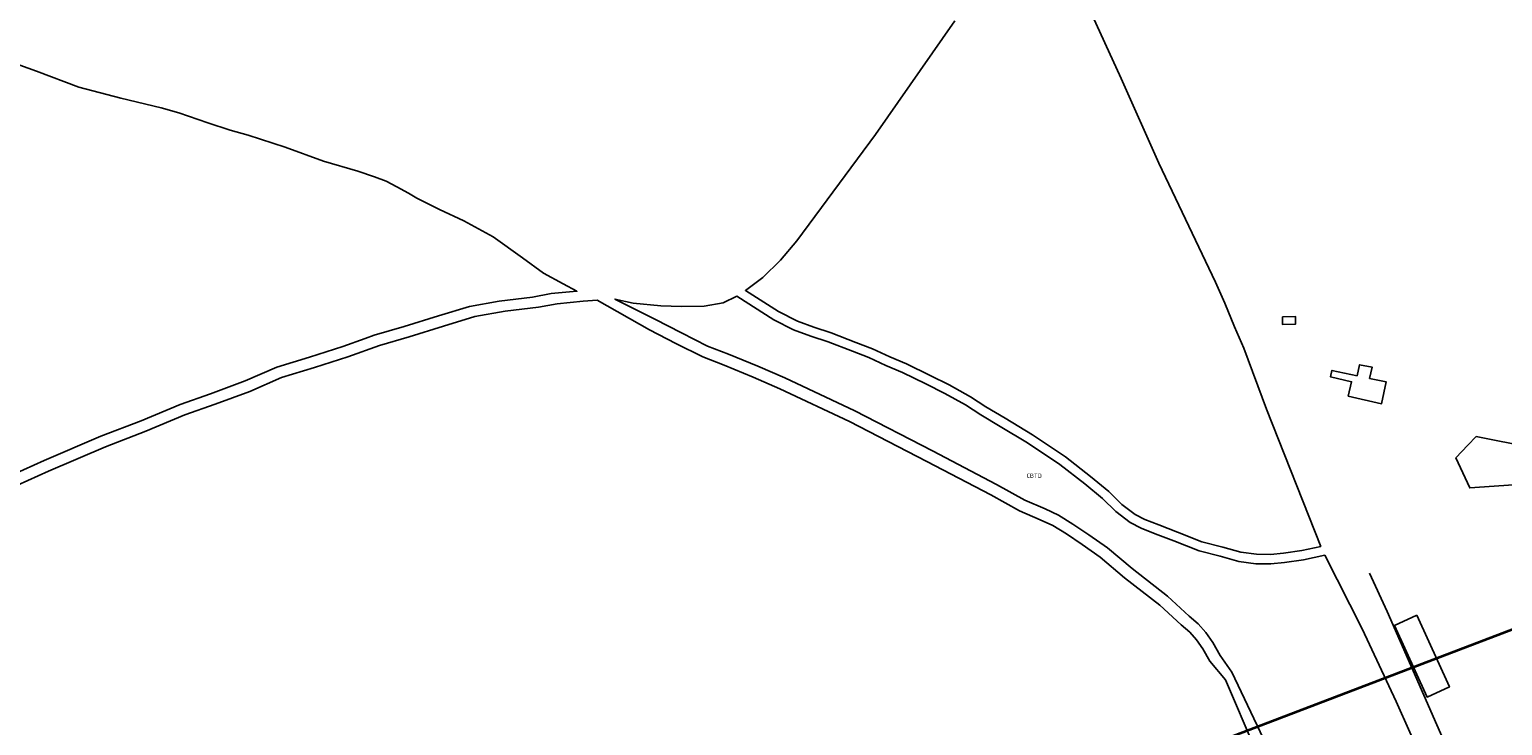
# Model space of a CAD drawing. Extents: x 143041 to 146008, y 457187 to 458337.
# Tile 12 of 31: x 144368 to 144679, y 457795 to 457942. Entities that reach past the tile are written whole.
import ezdxf
from ezdxf.enums import TextEntityAlignment as Align

# ---------------------------------------------------------------- set-up
doc = ezdxf.new("R2010")
doc.units = 0
doc.header["$LTSCALE"] = 4
doc.linetypes.add('STIPPELGROF', pattern=[0.75, 0.5, -0.25])
for name, color, linetype in [('CBTD', 7, 'CONTINUOUS'), ('G_OTD', 32, 'CONTINUOUS'), ('G_WGD', 7, 'CONTINUOUS')]:
    doc.layers.add(name, color=color, linetype=linetype)
doc.layers.add('meetgrens', color=10, linetype='STIPPELGROF', lineweight=35)
doc.styles.add('ISO', font='ISO')

msp = doc.modelspace()

# ---------------------------------------------------------------- linework, layer by layer
at = {"layer": 'G_OTD', "linetype": 'Continuous', "transparency": 33554687}
for points in [[(144632.221, 457881.138), (144634.973, 457881.225), (144635.024, 457879.594), (144632.272, 457879.507), (144632.221, 457881.138)], [(144650.628, 457868.143), (144654.139, 457867.389), (144653.164, 457862.79), (144646.116, 457864.384), (144646.835, 457867.427), (144642.392, 457868.454), (144642.665, 457869.829), (144647.984, 457868.691), (144648.531, 457871.014), (144651.161, 457870.528), (144650.628, 457868.143)], [(144673.107, 457855.895), (144677.687, 457854.988), (144691.092, 457852.335), (144690.124, 457851.299), (144685.102, 457845.922), (144671.781, 457845.005), (144668.856, 457851.344), (144671.355, 457854.019), (144673.107, 457855.895)], [(144650.612, 457827.012), (144654.317, 457818.915), (144675.328, 457771.064), (144680.25, 457772.032)], [(144660.582, 457818.159), (144667.491, 457803.019), (144662.763, 457800.861), (144655.853, 457816.001), (144660.582, 457818.159)]]:
    msp.add_lwpolyline(points, dxfattribs=at)
at = {"layer": 'G_WGD', "linetype": 'Continuous', "transparency": 33554687}
for points in [[(144587.086, 457955.746), (144598.21, 457931.45), (144606.158, 457913.562), (144618.093, 457888.414), (144620.079, 457884.009), (144622.142, 457879.022), (144624.096, 457874.537), (144628.848, 457861.653), (144640.338, 457832.663), (144636.319, 457831.841), (144632.44, 457831.257)], [(144632.44, 457831.257), (144629.688, 457830.975), (144626.774, 457831.015), (144623.443, 457831.469), (144619.621, 457832.527), (144615.247, 457833.659), (144610.071, 457835.692), (144606.13, 457837.218), (144603.221, 457838.383), (144601.139, 457839.42), (144598.361, 457841.534), (144595.593, 457844.242), (144591.749, 457847.416), (144586.443, 457851.611), (144579.463, 457856.249), (144573.679, 457859.714), (144569.625, 457862.118), (144566.38, 457864.248), (144561.897, 457866.748), (144557.873, 457868.764), (144552.868, 457871.176), (144549.347, 457872.679), (144545.701, 457874.352), (144542.178, 457875.74), (144537, 457877.731), (144533.323, 457878.928), (144529.858, 457880.216), (144525.844, 457882.233), (144518.892, 457886.671), (144520.613, 457887.932), (144522.573, 457889.447), (144526.302, 457893.072), (144529.759, 457897.137), (144546.314, 457919.603), (144563.11, 457943.564)], [(144359.624, 457936.408), (144369.281, 457932.942), (144378.214, 457929.591), (144387.084, 457927.27), (144395.546, 457925.246), (144399.289, 457924.152), (144405.389, 457922.092), (144410.143, 457920.535), (144413.956, 457919.484), (144421.756, 457916.96), (144429.811, 457913.99), (144437.082, 457911.851), (144440.592, 457910.684), (144443.071, 457909.751), (144445.3, 457908.584), (144447.784, 457907.241), (144449.549, 457906.138), (144454.342, 457903.798), (144459.465, 457901.366), (144465.673, 457898.013), (144471.802, 457893.567), (144476.299, 457890.357), (144480.412, 457888.065), (144483.323, 457886.538), (144477.881, 457886.03), (144473.924, 457885.306), (144466.92, 457884.465), (144460.631, 457883.335), (144454.093, 457881.319), (144446.845, 457879.103), (144440.55, 457877.269), (144438.617, 457876.579), (144433.898, 457874.893), (144426.879, 457872.603), (144419.974, 457870.518), (144413.304, 457867.609), (144405.96, 457864.888), (144399.552, 457862.626), (144391.369, 457859.177), (144382.807, 457855.93), (144370.855, 457850.79), (144357.684, 457844.876)], [(144626.464, 457789.856), (144620.203, 457804.531), (144616.883, 457808.478), (144615.437, 457811.026), (144614.084, 457812.922), (144612.656, 457814.556), (144610.874, 457816.115), (144606.354, 457820.263), (144598.914, 457826.051), (144593.756, 457830.421), (144589.984, 457833.088), (144586.669, 457835.294), (144583.771, 457837.094), (144581.125, 457838.313), (144576.729, 457840.165), (144570.713, 457843.533), (144557.196, 457850.625), (144540.879, 457859.037), (144526.15, 457865.948), (144520.537, 457868.427), (144514.374, 457870.908), (144509.869, 457872.65), (144504.221, 457875.511), (144498.631, 457878.402), (144487.596, 457884.644), (144484.667, 457884.415), (144479.161, 457883.901), (144475.187, 457883.173), (144468.185, 457882.333), (144461.786, 457881.183), (144455.177, 457879.145), (144447.938, 457876.932), (144441.615, 457875.09), (144434.944, 457872.707), (144427.955, 457870.427), (144420.992, 457868.325), (144414.287, 457865.4), (144406.985, 457862.694), (144400.551, 457860.424), (144392.354, 457856.969), (144383.789, 457853.721), (144371.803, 457848.566), (144358.647, 457842.658)], [(144640.84, 457765.511), (144621.522, 457806.113), (144619.095, 457809.644), (144617.547, 457812.372), (144616.048, 457814.474), (144614.428, 457816.328), (144612.542, 457817.977), (144607.97, 457822.173), (144600.49, 457827.993), (144595.288, 457832.399), (144591.398, 457835.15), (144588.021, 457837.398), (144584.957, 457839.3), (144582.133, 457840.601), (144577.829, 457842.415), (144571.905, 457845.731), (144558.35, 457852.843), (144541.983, 457861.281), (144527.186, 457868.224), (144521.509, 457870.731), (144515.292, 457873.234), (144510.887, 457874.936), (144505.361, 457877.737), (144499.799, 457880.612), (144491.344, 457884.879), (144495.164, 457884.046), (144501.045, 457883.473), (144505.384, 457883.329), (144510.187, 457883.413), (144514.222, 457884.063), (144517.073, 457885.459), (144524.854, 457880.493), (144529.058, 457878.38), (144532.665, 457877.038), (144536.332, 457875.845), (144541.452, 457873.876), (144544.917, 457872.512), (144548.537, 457870.851), (144552.04, 457869.354), (144556.991, 457866.968), (144560.961, 457864.98), (144565.342, 457862.536), (144568.565, 457860.42), (144572.655, 457857.996), (144578.395, 457854.557), (144585.267, 457849.991), (144590.493, 457845.86), (144594.255, 457842.754), (144597.051, 457840.018), (144600.079, 457837.714), (144602.403, 457836.557), (144605.398, 457835.358), (144609.345, 457833.828), (144614.629, 457831.753), (144619.103, 457830.595), (144623.039, 457829.505), (144626.624, 457829.017), (144629.776, 457828.973), (144632.692, 457829.273), (144636.669, 457829.871), (144641.18, 457830.794), (144649.029, 457815.288), (144656.217, 457799.93), (144662.036, 457787.019)]]:
    msp.add_lwpolyline(points, dxfattribs=at)
at = {"layer": 'meetgrens', "linetype": 'Continuous', "transparency": 33554687, "flags": 128}
msp.add_lwpolyline([(143042.65, 457414.581), (143193.047, 457496.462), (143334.975, 457548.68), (144000.265, 457682.782), (144579.238, 457776.451), (145483.48, 458121.634), (145523.536, 458035.768), (144807.526, 457725.755), (144665.156, 457672.692), (144179.241, 457632.098), (144025.981, 457590.412), (143574.463, 457525.278), (143351.72, 457478.805), (143253.029, 457455.154), (143123.798, 457387.023), (143075.027, 457356.533), (143042.65, 457414.581)], dxfattribs=at)

# ---------------------------------------------------------------- texts
at = {"layer": 'CBTD', "transparency": 33554687, "style": 'ISO'}
msp.add_text('CBTD', height=0.9, dxfattribs=at).set_placement((144579.831, 457847.587), align=Align.MIDDLE_CENTER)

doc.saveas('drawing.dxf')
